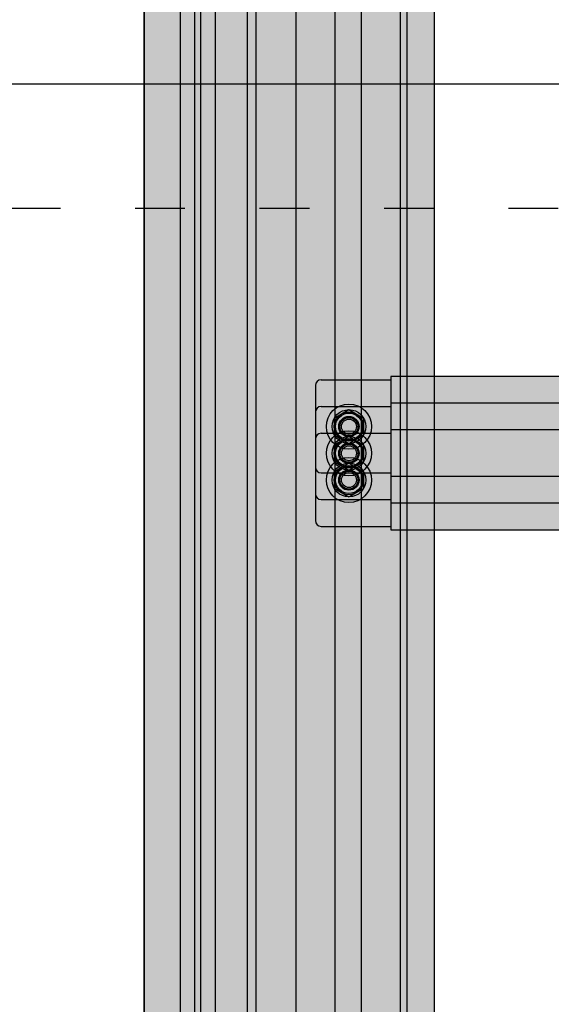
# Model space of a CAD drawing. Header units: millimetres. Extents: x -31 to 6803, y 0 to 664.
# Tile 89 of 118: x 1347 to 1360, y 163 to 187. Entities that reach past the tile are written whole.
import ezdxf

# ---------------------------------------------------------------- set-up
doc = ezdxf.new("R2010")
doc.units = ezdxf.units.MM
doc.linetypes.add('ACAD_ISO03W100', pattern=[30, 12, -18])
doc.layers.add('!POMOCNICZE', color=8, linetype='Continuous', plot=False)
doc.layers.add('INTFCLR_5769', color=7, linetype='Continuous')
doc.layers.add('SE_Busbars_AL', color=30, linetype='Continuous', lineweight=0)

# ---------------------------------------------------------------- blocks, each defined once
blk = doc.blocks.new('*U81')
at = {"transparency": 33554687}
h = blk.add_hatch(color=9, dxfattribs=at)
h.dxf.hatch_style = 1
h.paths.add_polyline_path([(-9.999972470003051, -9.295399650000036e-06, 1), (9.99999090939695, -9.295399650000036e-06, 1)])
at = {"color": 7}
blk.add_circle((-0.007165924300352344, -0.008619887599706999), 4.091665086, dxfattribs=at)
at = {"layer": 'INTFCLR_5769', "color": 7}
for p, q in [((-0.009635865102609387, 7.499984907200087), (-6.490345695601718, 3.758345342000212)), ((6.490361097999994, 3.758347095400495), (0.009653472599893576, 7.499985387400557)), ((-6.499990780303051, -3.741636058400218), (-6.499990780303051, 3.74164052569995)), ((6.500009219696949, -3.741657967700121), (6.500009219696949, 3.741635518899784)), ((-0.00962043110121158, -7.499993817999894), (-6.490342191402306, -3.75834736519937)), ((6.490379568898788, -3.758336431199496), (0.009638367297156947, -7.499994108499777))]:
    blk.add_line(p, q, dxfattribs=at)
for centre, radius in [((-2.879402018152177e-06, 0), 9.9999816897), ((-1.449003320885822e-06, 0), 7.4999900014), ((-1.612203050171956e-06, 0), 6.4999861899), ((6.846967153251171e-07, 0), 5.9999864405), ((-1.237600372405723e-06, 0), 4.499985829), ((-8.263014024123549e-07, 0), 4.3229896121), ((9.219696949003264e-06, -9.295399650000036e-06), 3.9999874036), ((0, 0), 3.3229871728)]:
    blk.add_circle(centre, radius, dxfattribs=at)
for centre, radius, start, end in [((0.0001956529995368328, -0.004587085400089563), 7.5045784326, 89.92779164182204, 90.07506146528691), ((0.003888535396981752, -0.002454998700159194), 7.5045784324, 149.9250568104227, 150.0720961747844), ((-0.005990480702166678, -0.003343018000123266), 7.506856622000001, 29.92570332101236, 30.07269802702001), ((0.005904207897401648, 0.003524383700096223), 7.5068566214, 209.9272977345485, 210.0744416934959), ((0.003993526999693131, -0.002066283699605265), 7.4955137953, 329.9248414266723, 330.0720597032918), ((-0.0001934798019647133, -0.00448366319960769), 7.4955137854, 269.9279402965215, 270.0751609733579)]:
    blk.add_arc(centre, radius, start, end, dxfattribs=at)
blk = doc.blocks.new('*U82')
at = {"transparency": 33554687}
h = blk.add_hatch(color=9, dxfattribs=at)
h.dxf.hatch_style = 1
h.paths.add_polyline_path([(-9.999972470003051, -9.295399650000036e-06, 1), (9.99999090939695, -9.295399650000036e-06, 1)])
at = {"color": 7}
blk.add_circle((-0.007165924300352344, -0.008619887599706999), 4.091665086, dxfattribs=at)
at = {"layer": 'INTFCLR_5769', "color": 7}
for p, q in [((-0.009635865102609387, 7.499984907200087), (-6.490345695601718, 3.758345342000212)), ((6.490361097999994, 3.758347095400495), (0.009653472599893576, 7.499985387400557)), ((-6.499990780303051, -3.741636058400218), (-6.499990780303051, 3.74164052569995)), ((6.500009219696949, -3.741657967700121), (6.500009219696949, 3.741635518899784)), ((-0.00962043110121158, -7.499993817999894), (-6.490342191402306, -3.75834736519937)), ((6.490379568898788, -3.758336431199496), (0.009638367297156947, -7.499994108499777))]:
    blk.add_line(p, q, dxfattribs=at)
for centre, radius in [((-2.879402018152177e-06, 0), 9.9999816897), ((-1.449003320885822e-06, 0), 7.4999900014), ((-1.612203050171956e-06, 0), 6.4999861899), ((6.846967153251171e-07, 0), 5.9999864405), ((-1.237600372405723e-06, 0), 4.499985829), ((-8.263014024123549e-07, 0), 4.3229896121), ((9.219696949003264e-06, -9.295399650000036e-06), 3.9999874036), ((0, 0), 3.3229871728)]:
    blk.add_circle(centre, radius, dxfattribs=at)
for centre, radius, start, end in [((0.0001956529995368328, -0.004587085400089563), 7.5045784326, 89.92779164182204, 90.07506146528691), ((0.003888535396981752, -0.002454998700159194), 7.5045784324, 149.9250568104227, 150.0720961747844), ((-0.005990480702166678, -0.003343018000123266), 7.506856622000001, 29.92570332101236, 30.07269802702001), ((0.005904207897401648, 0.003524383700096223), 7.5068566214, 209.9272977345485, 210.0744416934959), ((0.003993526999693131, -0.002066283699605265), 7.4955137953, 329.9248414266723, 330.0720597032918), ((-0.0001934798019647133, -0.00448366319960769), 7.4955137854, 269.9279402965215, 270.0751609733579)]:
    blk.add_arc(centre, radius, start, end, dxfattribs=at)
blk = doc.blocks.new('*U79')
at = {"layer": 'SE_Busbars_AL', "true_color": 0x939598}
h = blk.add_hatch(color=252, dxfattribs=at)
h.dxf.hatch_style = 1
h.paths.add_polyline_path([(155.5234680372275, -17.09271660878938), (155.5234680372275, 17.24803931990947), (14.40879446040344, 17.24802838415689), (14.40879446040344, -17.09272754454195)])
at = {"layer": 'SE_Busbars_AL'}
h = blk.add_hatch(color=30, dxfattribs=at)
h.dxf.hatch_style = 1
edge = h.paths.add_edge_path()
edge.add_line((14.40879446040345, 16.11346548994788), (-9.556818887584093, 16.11346548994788))
edge.add_arc((-9.556818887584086, 14.11346548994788), 2, 90.00000000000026, 179.9999999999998)
edge.add_line((-11.55681888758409, 14.11346548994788), (-11.55681888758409, -13.95816465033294))
edge.add_arc((-9.556818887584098, -13.95816465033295), 1.999999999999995, 180, 270.0000000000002)
edge.add_line((-9.556818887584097, -15.95816465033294), (14.40879446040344, -15.95816465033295))
edge.add_line((14.40879446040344, -15.95816465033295), (14.40879446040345, 16.11346548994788))
edge = h.paths.add_edge_path(flags=0)
edge.add_arc((-1.999997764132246, 0), 1.35682117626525, 0, 360)
edge = h.paths.add_edge_path(flags=16)
edge.add_arc((-1.999998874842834, 0), 5.823773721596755, 270.07361614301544, 360, ccw=False)
edge.add_line((-1.992516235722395, -5.823768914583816), (-2.000007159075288, -3.978466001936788))
edge.add_line((-2.000007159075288, -3.978466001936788), (-2.007498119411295, -3.780057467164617))
edge.add_arc((-1.642191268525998, -3.334269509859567), 0.5763471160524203, 133.813484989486, 230.6666408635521, ccw=False)
edge.add_line((-2.041203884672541, -2.918378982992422), (-0.5330126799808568, -2.914046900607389))
edge.add_line((-0.5330126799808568, -2.914046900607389), (-3.230488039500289, -1.33183294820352))
edge.add_arc((-3.907280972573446, -0.7738353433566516), 0.8771601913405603, 320.4953345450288, 421.9095388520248)
edge.add_arc((-3.363372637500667, 0.9691447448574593), 0.9779428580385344, 0.8401426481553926, 262.30866376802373, ccw=False)
edge.add_line((-2.385534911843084, 0.9834840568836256), (-2.384500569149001, 0.9859892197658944))
edge.add_line((-2.384500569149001, 0.9859892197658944), (-2.383610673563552, 0.9881385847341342))
edge.add_arc((-7.063837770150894, 3.784606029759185), 5.452041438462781, 329.1413962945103, 381.9636461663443)
edge.add_line((-2.007498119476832, 5.823768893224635), (-2.000007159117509, 3.005512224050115))
edge.add_line((-2.000007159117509, 3.005512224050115), (-1.086645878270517, 3.176072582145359))
edge.add_arc((1.197221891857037, 1.323129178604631), 2.940994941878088, -26.73673497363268, 140.9469526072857, ccw=False)
h = blk.add_hatch(color=30, dxfattribs=at)
h.dxf.hatch_style = 1
edge = h.paths.add_edge_path()
edge.add_line((155.5234680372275, 16.11347642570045), (179.4890813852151, 16.11347642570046))
edge.add_arc((179.4890813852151, 14.11347642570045), 2.000000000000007, 2.2737367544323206e-13, 90, ccw=False)
edge.add_line((181.4890813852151, 14.11347642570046), (181.4890813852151, -13.95815371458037))
edge.add_arc((179.4890813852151, -13.95815371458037), 2, 270, 360, ccw=False)
edge.add_line((179.4890813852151, -15.95815371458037), (155.5234680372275, -15.95815371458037))
edge.add_line((155.5234680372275, -15.95815371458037), (155.5234680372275, 16.11347642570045))
edge = h.paths.add_edge_path(flags=16)
edge.add_arc((171.9322602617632, 1.093575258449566e-05), 3.461054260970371, 0, 360)
edge = h.paths.add_edge_path(flags=16)
edge.add_line((171.9247787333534, -5.823757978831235), (171.9322696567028, -5.828082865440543))
edge.add_line((171.9322696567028, -5.828082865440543), (171.9397606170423, -5.823757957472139))
edge.add_arc((170.784025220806, -4.595080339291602), 1.686823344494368, 313.2477957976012, 456.2765094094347)
edge.add_line((170.5996102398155, -2.918368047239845), (172.8025688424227, -1.186852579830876))
edge.add_line((172.8025688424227, -1.186852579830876), (174.2395853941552, -1.775768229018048))
edge.add_arc((173.1471614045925, -0.4139338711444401), 1.745847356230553, 308.7355740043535, 449.488384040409)
edge.add_line((173.1627505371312, 1.331843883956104), (172.31676306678, 0.986000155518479))
edge.add_line((172.31676306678, 0.9860001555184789), (172.8014997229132, 1.189471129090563))
edge.add_arc((171.7741701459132, 2.175824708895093), 1.424183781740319, 316.1657383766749, 443.3230926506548)
edge.add_line((171.9397606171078, 3.590349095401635), (171.9322696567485, 3.779536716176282))
edge.add_line((171.9322696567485, 3.779536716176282), (171.9247787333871, 3.779536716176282))
edge.add_arc((170.9088256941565, -1.022110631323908), 4.90795047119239, 78.05331073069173, 281.9466892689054)
edge = h.paths.add_edge_path(flags=16)
edge.add_arc((171.9322612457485, 1.093575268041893e-05), 1.106015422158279, 0, 360)
edge = h.paths.add_edge_path(flags=16)
edge.add_arc((169.932262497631, 1.093575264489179e-05), 4.659014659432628, 0, 360)
edge = h.paths.add_edge_path(flags=16)
edge.add_arc((171.9322696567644, 1.815366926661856e-05), 3.106007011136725, 0, 360)
at = {"color": 7}
for p, q in [((155.5234680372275, 17.24803931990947), (155.5234680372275, -17.09271660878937)), ((155.5234680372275, 17.24803931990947), (155.5234680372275, -17.09271660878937)), ((-11.55681888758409, 14.11346548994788), (-11.55681888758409, -13.95816465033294)), ((-9.556818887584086, 16.11346548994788), (14.40879446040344, 16.11346548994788)), ((179.4890813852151, 16.11347642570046), (155.5234680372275, 16.11347642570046)), ((181.4890813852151, 14.11347642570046), (181.4890813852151, -13.95815371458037)), ((14.40879446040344, 12.11346548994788), (14.40879446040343, -11.95816465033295)), ((14.40879446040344, 10.56045709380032), (14.40879446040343, -10.40515625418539)), ((-9.556818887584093, -15.95816465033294), (14.40879446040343, -15.95816465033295)), ((179.4890813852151, -15.95815371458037), (155.5234680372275, -15.95815371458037))]:
    blk.add_line(p, q, dxfattribs=at)
blk.add_lwpolyline([(14.40879446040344, 17.24802838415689), (14.40879446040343, -17.09272754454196), (155.5234680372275, -17.09271660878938), (155.5234680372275, 17.24803931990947)], close=True)
for centre, start, end in [((-9.556818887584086, 14.11346548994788), 90, 180), ((179.4890813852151, 14.11347642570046), 0, 90), ((-9.556818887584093, -13.95816465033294), 180, 270), ((179.4890813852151, -13.95815371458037), 270, 0)]:
    blk.add_arc(centre, 2, start, end, dxfattribs=at)
at = {"yscale": 0.7765041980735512, "zscale": 0.7765041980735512, "rotation": 180}
for name, p, xscale in [('*U81', (0, 0), 0.7765041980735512), ('*U82', (169.932262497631, 1.093575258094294e-05), -0.7765041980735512)]:
    blk.add_blockref(name, p, dxfattribs=dict(at, xscale=xscale))
blk = doc.blocks.new('*U146')
at = {"true_color": 0x939598}
h = blk.add_hatch(color=252, dxfattribs=at)
h.dxf.hatch_style = 1
h.paths.add_polyline_path([(1670, 40.5), (1670, 50.00000000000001), (0, 50), (0, 40.5)])
at = {"true_color": 0x636466}
h = blk.add_hatch(color=251, dxfattribs=at)
h.dxf.hatch_style = 1
h.paths.add_polyline_path([(0, 40.5), (0, 38.25), (1670, 38.25), (1670, 40.5)])
h = blk.add_hatch(color=30)
h.dxf.hatch_style = 1
h.paths.add_polyline_path([(1670, 24.75000000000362), (1670, 38.25), (0, 38.25), (0, 24.75000000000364)])
at = {"true_color": 0x939598}
h = blk.add_hatch(color=252, dxfattribs=at)
h.dxf.hatch_style = 1
h.paths.add_polyline_path([(0, 24.75000000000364), (2.273736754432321e-13, 15.75000000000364), (1670, 15.75000000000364), (1670, 24.75000000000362)])
h = blk.add_hatch(color=30)
h.dxf.hatch_style = 1
h.paths.add_polyline_path([(0, 15.75000000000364), (2.273736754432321e-13, 2.250000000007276), (1670, 2.250000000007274), (1670, 15.75000000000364)])
h = blk.add_hatch(color=252, dxfattribs=at)
h.dxf.hatch_style = 1
h.paths.add_polyline_path([(1670, -11.49999999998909), (1670, 2.250000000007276), (-2.273736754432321e-13, 2.250000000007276), (-4.547473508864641e-13, -11.49999999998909)])
at = {"true_color": 0x636466}
h = blk.add_hatch(color=251, dxfattribs=at)
h.dxf.hatch_style = 1
h.paths.add_polyline_path([(1670, -14.49999999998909), (1670, -11.49999999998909), (0, -11.49999999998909), (0, -14.49999999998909)])
at = {"true_color": 0x939598}
h = blk.add_hatch(color=252, dxfattribs=at)
h.dxf.hatch_style = 1
h.paths.add_polyline_path([(1670, -25.49999999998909), (1670, -14.49999999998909), (0, -14.49999999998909), (0, -25.49999999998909)])
at = {"true_color": 0x636466}
h = blk.add_hatch(color=251, dxfattribs=at)
h.dxf.hatch_style = 1
h.paths.add_polyline_path([(0, -25.49999999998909), (0, -30.49999999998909), (1670, -30.49999999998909), (1670, -25.49999999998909)])
at = {"true_color": 0x939598}
h = blk.add_hatch(color=252, dxfattribs=at)
h.dxf.hatch_style = 1
h.paths.add_polyline_path([(1670, -32.54322950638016), (1670, -30.49999999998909), (2.273736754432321e-13, -30.49999999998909), (2.273736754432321e-13, -32.54322950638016)])
at = {"true_color": 0x636466}
h = blk.add_hatch(color=251, dxfattribs=at)
h.dxf.hatch_style = 1
h.paths.add_polyline_path([(1670, -37.49999999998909), (1670, -32.54322950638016), (0, -32.54322950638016), (2.273736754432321e-13, -37.49999999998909)])
at = {"true_color": 0x939598}
h = blk.add_hatch(color=252, dxfattribs=at)
h.dxf.hatch_style = 1
h.paths.add_polyline_path([(1670, -50), (1670, -37.49999999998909), (0, -37.49999999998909), (2.273736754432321e-13, -50)])
for p, q in [((0, 50), (1670, 50.00000000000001)), ((0, 40.5), (1670, 40.5)), ((0, 38.25), (1670, 38.25)), ((0, 24.75000000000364), (1670, 24.75000000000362)), ((0, 15.75000000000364), (1670, 15.75000000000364)), ((0, 2.250000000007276), (1670, 2.250000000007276)), ((0, -11.49999999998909), (1670, -11.49999999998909)), ((0, -14.49999999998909), (1670, -14.49999999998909)), ((0, -25.49999999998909), (1670, -25.49999999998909)), ((0, -30.49999999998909), (1670, -30.49999999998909)), ((0, -32.54322950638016), (1670, -32.54322950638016)), ((0, -37.49999999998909), (1670, -37.49999999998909)), ((0, -50), (1670, -50)), ((1670, -50), (0, -50))]:
    blk.add_line(p, q)

msp = doc.modelspace()

# ---------------------------------------------------------------- linework, layer by layer
at = {"layer": '!POMOCNICZE'}
msp.add_line((3.000000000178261, 185), (6803.00000000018, 185), dxfattribs=at)
at = {"layer": '!POMOCNICZE', "linetype": 'ACAD_ISO03W100', "ltscale": 0.1}
msp.add_line((3.000000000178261, 182), (6803.00000000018, 182), dxfattribs=at)

# ---------------------------------------------------------------- block references
at = {"xscale": -0.06999999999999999, "yscale": 0.06999999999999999, "zscale": 0.06999999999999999, "rotation": 270}
msp.add_blockref('*U146', (1353.719670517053, 105.8341790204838), dxfattribs=at)
at = {"xscale": 0.06999999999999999, "yscale": 0.06999999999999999, "zscale": 0.06999999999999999}
for p in [(1355.153235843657, 176.7361938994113), (1355.153235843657, 176.0921142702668), (1355.153235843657, 175.4480346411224)]:
    msp.add_blockref('*U79', p, dxfattribs=at)

doc.saveas('drawing.dxf')
